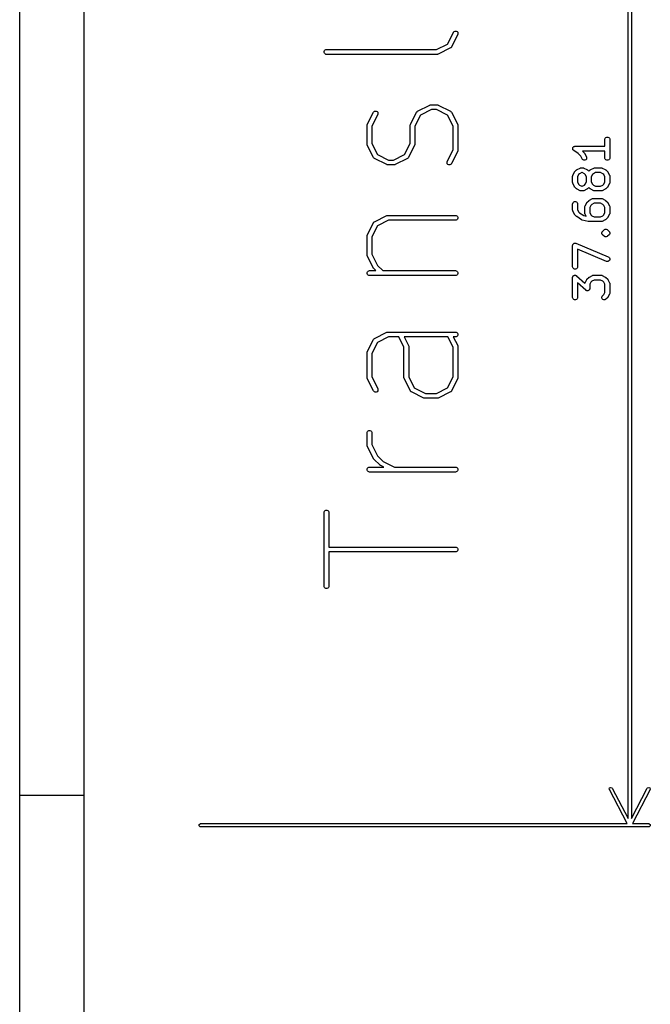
# Model space of a CAD drawing. Header units: inches. Extents: x 0.4 to 11.3, y -7.9 to -0.4.
# Tile 2 of 23: x 0.4 to 1.2, y -6.6 to -5.4. Entities that reach past the tile are written whole.
import ezdxf

# ---------------------------------------------------------------- set-up
doc = ezdxf.new("R2010")
doc.units = ezdxf.units.IN
doc.header["$MEASUREMENT"] = 0
doc.layers.add('User.Drawings', color=9, linetype='CONTINUOUS', true_color=0xc2c2c2)

msp = doc.modelspace()

# ---------------------------------------------------------------- linework, layer by layer
at = {"layer": 'BLACK', "linetype": 'CONTINUOUS'}
for p, q in [((0.3937, -7.8743), (0.3937, -0.3937)), ((0.4724, -7.7956), (0.4724, -0.4724)), ((0.3937, -6.2992), (0.4724, -6.2992))]:
    msp.add_line(p, q, dxfattribs=at)
at = {"layer": 'User.Drawings', "linetype": 'CONTINUOUS'}
for p, q in [((1.1358, -6.3278), (1.1358, -4.8604)), ((1.1398, -4.8604), (1.1398, -6.3278)), ((0.9156, -5.382), (0.9227, -5.3679)), ((0.9279, -5.3705), (0.9204, -5.3855)), ((0.9227, -5.3679), (0.923, -5.3674)), ((0.923, -5.3674), (0.9238, -5.3666)), ((0.9238, -5.3666), (0.9249, -5.3663)), ((0.9249, -5.3663), (0.9261, -5.3663)), ((0.9261, -5.3663), (0.9271, -5.3669)), ((0.9271, -5.3669), (0.9279, -5.3677)), ((0.9279, -5.3677), (0.9282, -5.3688)), ((0.9282, -5.37), (0.9279, -5.3705)), ((0.9282, -5.3688), (0.9282, -5.37)), ((0.9021, -5.3887), (0.9156, -5.382)), ((0.9203, -5.3857), (0.9201, -5.386)), ((0.9204, -5.3857), (0.9203, -5.3857)), ((0.9204, -5.3855), (0.9204, -5.3856)), ((0.9204, -5.3856), (0.9204, -5.3857)), ((0.7649, -5.3911), (0.7654, -5.39)), ((0.7649, -5.3923), (0.7649, -5.3911)), ((0.7654, -5.3933), (0.7649, -5.3923)), ((0.7654, -5.39), (0.7662, -5.3892)), ((0.7662, -5.3941), (0.7654, -5.3933)), ((0.7662, -5.3892), (0.7672, -5.3888)), ((0.7672, -5.3946), (0.7662, -5.3941)), ((0.7672, -5.3888), (0.7678, -5.3887)), ((0.7678, -5.3946), (0.7672, -5.3946)), ((0.7678, -5.3887), (0.9021, -5.3887)), ((0.9028, -5.3946), (0.7678, -5.3946)), ((0.9034, -5.3946), (0.9028, -5.3946)), ((0.9035, -5.3945), (0.9034, -5.3946)), ((0.9036, -5.3945), (0.9035, -5.3945)), ((0.9041, -5.3943), (0.9036, -5.3945)), ((0.9191, -5.3868), (0.9041, -5.3943)), ((0.9192, -5.3868), (0.9191, -5.3868)), ((0.9193, -5.3868), (0.9192, -5.3868)), ((0.9196, -5.3865), (0.9193, -5.3867)), ((0.9193, -5.3867), (0.9193, -5.3868)), ((0.9199, -5.3862), (0.9196, -5.3865)), ((0.9201, -5.386), (0.9199, -5.3862)), ((0.879, -5.464), (0.894, -5.4565)), ((0.894, -5.4565), (0.8945, -5.4563)), ((0.8945, -5.4563), (0.8946, -5.4563)), ((0.8946, -5.4563), (0.8947, -5.4563)), ((0.8947, -5.4563), (0.8953, -5.4562)), ((0.8953, -5.4562), (0.9028, -5.4562)), ((0.9028, -5.4562), (0.9034, -5.4563)), ((0.9034, -5.4563), (0.9035, -5.4563)), ((0.9035, -5.4563), (0.9036, -5.4563)), ((0.9036, -5.4563), (0.9041, -5.4565)), ((0.9041, -5.4565), (0.9191, -5.464)), ((0.8177, -5.4804), (0.8252, -5.4654)), ((0.8305, -5.468), (0.8233, -5.4824)), ((0.8252, -5.4654), (0.8255, -5.4649)), ((0.8255, -5.4649), (0.8264, -5.4641)), ((0.8264, -5.4641), (0.8274, -5.4638)), ((0.8274, -5.4638), (0.8286, -5.4638)), ((0.8286, -5.4638), (0.8296, -5.4643)), ((0.8296, -5.4643), (0.8304, -5.4652)), ((0.8304, -5.4652), (0.8307, -5.4663)), ((0.8307, -5.4675), (0.8305, -5.468)), ((0.8307, -5.4663), (0.8307, -5.4675)), ((0.8702, -5.4804), (0.8777, -5.4654)), ((0.8825, -5.4689), (0.8758, -5.4824)), ((0.8777, -5.4653), (0.8777, -5.4652)), ((0.8777, -5.4652), (0.8778, -5.4652)), ((0.8777, -5.4654), (0.8777, -5.4653)), ((0.8778, -5.4652), (0.878, -5.4649)), ((0.878, -5.4649), (0.8783, -5.4646)), ((0.8783, -5.4646), (0.8785, -5.4643)), ((0.8785, -5.4643), (0.8788, -5.4642)), ((0.8788, -5.4642), (0.8788, -5.4641)), ((0.8788, -5.4641), (0.8789, -5.4641)), ((0.8789, -5.4641), (0.879, -5.464)), ((0.896, -5.4621), (0.8825, -5.4689)), ((0.9021, -5.4621), (0.896, -5.4621)), ((0.9156, -5.4689), (0.9021, -5.4621)), ((0.9223, -5.4824), (0.9156, -5.4689)), ((0.9191, -5.464), (0.9192, -5.4641)), ((0.9192, -5.4641), (0.9193, -5.4641)), ((0.9193, -5.4641), (0.9193, -5.4642)), ((0.9193, -5.4642), (0.9196, -5.4643)), ((0.9196, -5.4643), (0.9199, -5.4646)), ((0.9199, -5.4646), (0.9201, -5.4649)), ((0.9201, -5.4649), (0.9203, -5.4652)), ((0.9203, -5.4652), (0.9204, -5.4652)), ((0.9204, -5.4652), (0.9204, -5.4653)), ((0.9204, -5.4653), (0.9204, -5.4654)), ((0.9204, -5.4654), (0.9279, -5.4804)), ((0.8174, -5.4811), (0.8175, -5.481)), ((0.8174, -5.4817), (0.8174, -5.4811)), ((0.8174, -5.5042), (0.8174, -5.4817)), ((0.8175, -5.4809), (0.8177, -5.4804)), ((0.8175, -5.481), (0.8175, -5.4809)), ((0.8699, -5.4811), (0.87, -5.481)), ((0.8699, -5.4817), (0.8699, -5.4811)), ((0.8699, -5.5035), (0.8699, -5.4817)), ((0.87, -5.4809), (0.8702, -5.4804)), ((0.87, -5.481), (0.87, -5.4809)), ((0.9279, -5.4804), (0.9282, -5.4809)), ((0.9282, -5.4809), (0.9282, -5.481)), ((0.9282, -5.481), (0.9282, -5.4811)), ((0.9282, -5.4811), (0.9283, -5.4817)), ((0.9283, -5.4817), (0.9283, -5.5117)), ((0.8233, -5.4824), (0.8233, -5.5035)), ((0.8758, -5.4824), (0.8758, -5.5042)), ((0.9223, -5.511), (0.9223, -5.4824)), ((0.8174, -5.5048), (0.8174, -5.5042)), ((0.8175, -5.5049), (0.8174, -5.5048)), ((0.8175, -5.505), (0.8175, -5.5049)), ((0.8177, -5.5055), (0.8175, -5.505)), ((0.8252, -5.5205), (0.8177, -5.5055)), ((0.8233, -5.5035), (0.83, -5.517)), ((0.8631, -5.517), (0.8699, -5.5035)), ((0.8754, -5.5055), (0.868, -5.5205)), ((0.8757, -5.505), (0.8754, -5.5055)), ((0.8758, -5.5042), (0.8757, -5.5048)), ((0.8757, -5.5048), (0.8757, -5.5049)), ((0.8757, -5.5049), (0.8757, -5.505)), ((1.1075, -5.4979), (1.108, -5.4969)), ((1.1075, -5.4985), (1.1075, -5.4979)), ((1.1075, -5.5068), (1.1075, -5.4985)), ((1.108, -5.4969), (1.1088, -5.496)), ((1.1088, -5.496), (1.1098, -5.4956)), ((1.1098, -5.4956), (1.111, -5.4956)), ((1.111, -5.4956), (1.1121, -5.496)), ((1.1121, -5.496), (1.1129, -5.4969)), ((1.1129, -5.4969), (1.1133, -5.4979)), ((1.1133, -5.4979), (1.1134, -5.4985)), ((1.1134, -5.4985), (1.1134, -5.521)), ((0.83, -5.517), (0.8435, -5.5237)), ((0.8496, -5.5237), (0.8631, -5.517)), ((0.9152, -5.5254), (0.9223, -5.511)), ((0.9279, -5.513), (0.9204, -5.528)), ((0.9282, -5.5125), (0.9279, -5.513)), ((0.9283, -5.5117), (0.9282, -5.5123)), ((0.9282, -5.5123), (0.9282, -5.5123)), ((0.9282, -5.5123), (0.9282, -5.5125)), ((1.0681, -5.5098), (1.0682, -5.5095)), ((1.0682, -5.51), (1.0681, -5.5098)), ((1.0682, -5.5092), (1.0683, -5.5089)), ((1.0682, -5.5095), (1.0682, -5.5092)), ((1.0682, -5.5103), (1.0682, -5.51)), ((1.0683, -5.5106), (1.0682, -5.5103)), ((1.0683, -5.5086), (1.0685, -5.5084)), ((1.0683, -5.5089), (1.0683, -5.5086)), ((1.0683, -5.5109), (1.0683, -5.5106)), ((1.0685, -5.5111), (1.0683, -5.5109)), ((1.0685, -5.5084), (1.0686, -5.5081)), ((1.0686, -5.5114), (1.0685, -5.5111)), ((1.0686, -5.5081), (1.0688, -5.5079)), ((1.0688, -5.5116), (1.0686, -5.5114)), ((1.0688, -5.5079), (1.069, -5.5077)), ((1.069, -5.5118), (1.0688, -5.5116)), ((1.069, -5.5077), (1.0692, -5.5075)), ((1.0694, -5.5122), (1.069, -5.5118)), ((1.0692, -5.5075), (1.0694, -5.5073)), ((1.0694, -5.5073), (1.0697, -5.5072)), ((1.0748, -5.5158), (1.0694, -5.5122)), ((1.0694, -5.5122), (1.0694, -5.5122)), ((1.0694, -5.5122), (1.0694, -5.5122)), ((1.0694, -5.5122), (1.0694, -5.5122)), ((1.0697, -5.5072), (1.0699, -5.507)), ((1.0699, -5.507), (1.0702, -5.507)), ((1.0702, -5.507), (1.0705, -5.5069)), ((1.0705, -5.5069), (1.071, -5.5068)), ((1.071, -5.5068), (1.0711, -5.5068)), ((1.0711, -5.5068), (1.0711, -5.5068)), ((1.0711, -5.5068), (1.0711, -5.5068)), ((1.0711, -5.5068), (1.1075, -5.5068)), ((1.078, -5.519), (1.0748, -5.5158)), ((1.1075, -5.5127), (1.0801, -5.5127)), ((1.0801, -5.5127), (1.0825, -5.5152)), ((1.0825, -5.5152), (1.0827, -5.5154)), ((1.0827, -5.5154), (1.0828, -5.5154)), ((1.0828, -5.5154), (1.0828, -5.5155)), ((1.0828, -5.5155), (1.0829, -5.5156)), ((1.0829, -5.5156), (1.0829, -5.5157)), ((1.0829, -5.5157), (1.0831, -5.5159)), ((1.0831, -5.5159), (1.0849, -5.5197)), ((1.1075, -5.521), (1.1075, -5.5127)), ((0.8252, -5.5206), (0.8252, -5.5205)), ((0.8253, -5.5207), (0.8252, -5.5206)), ((0.8252, -5.5206), (0.8252, -5.5206)), ((0.8255, -5.521), (0.8253, -5.5207)), ((0.8258, -5.5212), (0.8255, -5.521)), ((0.826, -5.5215), (0.8258, -5.5212)), ((0.8263, -5.5217), (0.826, -5.5215)), ((0.8264, -5.5217), (0.8263, -5.5217)), ((0.8264, -5.5218), (0.8264, -5.5217)), ((0.8265, -5.5218), (0.8264, -5.5218)), ((0.8415, -5.5293), (0.8265, -5.5218)), ((0.842, -5.5295), (0.8415, -5.5293)), ((0.8421, -5.5295), (0.842, -5.5295)), ((0.8422, -5.5296), (0.8421, -5.5295)), ((0.8428, -5.5296), (0.8422, -5.5296)), ((0.8503, -5.5296), (0.8428, -5.5296)), ((0.8435, -5.5237), (0.8496, -5.5237)), ((0.8509, -5.5296), (0.8503, -5.5296)), ((0.851, -5.5295), (0.8509, -5.5296)), ((0.8511, -5.5295), (0.851, -5.5295)), ((0.8516, -5.5293), (0.8511, -5.5295)), ((0.8666, -5.5218), (0.8516, -5.5293)), ((0.8667, -5.5218), (0.8666, -5.5218)), ((0.8668, -5.5217), (0.8667, -5.5218)), ((0.8671, -5.5215), (0.8668, -5.5217)), ((0.8668, -5.5217), (0.8668, -5.5217)), ((0.8674, -5.5212), (0.8671, -5.5215)), ((0.8676, -5.521), (0.8674, -5.5212)), ((0.8678, -5.5207), (0.8676, -5.521)), ((0.8679, -5.5206), (0.8678, -5.5207)), ((0.868, -5.5205), (0.8679, -5.5206)), ((0.8679, -5.5206), (0.8679, -5.5206)), ((0.9149, -5.527), (0.915, -5.5259)), ((0.9152, -5.5281), (0.9149, -5.527)), ((0.915, -5.5259), (0.9152, -5.5254)), ((0.916, -5.529), (0.9152, -5.5281)), ((0.917, -5.5295), (0.916, -5.529)), ((0.9182, -5.5296), (0.917, -5.5295)), ((0.9193, -5.5292), (0.9182, -5.5296)), ((0.9201, -5.5285), (0.9193, -5.5292)), ((0.9204, -5.528), (0.9201, -5.5285)), ((1.0797, -5.5223), (1.078, -5.519)), ((1.08, -5.5228), (1.0797, -5.5223)), ((1.0808, -5.5236), (1.08, -5.5228)), ((1.0819, -5.5239), (1.0808, -5.5236)), ((1.0831, -5.5238), (1.0819, -5.5239)), ((1.0841, -5.5233), (1.0831, -5.5238)), ((1.0849, -5.5225), (1.0841, -5.5233)), ((1.0849, -5.5197), (1.0852, -5.5202)), ((1.0852, -5.5214), (1.0849, -5.5225)), ((1.0852, -5.5202), (1.0852, -5.5214)), ((1.1075, -5.5216), (1.1075, -5.521)), ((1.108, -5.5226), (1.1075, -5.5216)), ((1.1088, -5.5235), (1.108, -5.5226)), ((1.1098, -5.5239), (1.1088, -5.5235)), ((1.111, -5.5239), (1.1098, -5.5239)), ((1.1121, -5.5235), (1.111, -5.5239)), ((1.1129, -5.5226), (1.1121, -5.5235)), ((1.1133, -5.5216), (1.1129, -5.5226)), ((1.1134, -5.521), (1.1133, -5.5216)), ((1.0682, -5.5427), (1.0684, -5.5422)), ((1.0684, -5.5422), (1.0703, -5.5384)), ((1.0703, -5.5384), (1.0704, -5.5382)), ((1.0704, -5.5382), (1.0705, -5.5381)), ((1.0705, -5.538), (1.0706, -5.5379)), ((1.0705, -5.5381), (1.0705, -5.538)), ((1.0706, -5.5379), (1.0707, -5.5379)), ((1.0707, -5.5379), (1.0708, -5.5377)), ((1.0708, -5.5377), (1.0727, -5.5358)), ((1.0727, -5.5358), (1.0729, -5.5356)), ((1.0729, -5.5356), (1.073, -5.5355)), ((1.073, -5.5355), (1.0731, -5.5355)), ((1.0731, -5.5355), (1.0732, -5.5354)), ((1.0732, -5.5354), (1.0735, -5.5352)), ((1.0732, -5.5354), (1.0732, -5.5354)), ((1.0735, -5.5352), (1.0772, -5.5334)), ((1.0754, -5.5415), (1.074, -5.5442)), ((1.0766, -5.5403), (1.0754, -5.5415)), ((1.0793, -5.5389), (1.0766, -5.5403)), ((1.0772, -5.5334), (1.0778, -5.5331)), ((1.0778, -5.5331), (1.0779, -5.5331)), ((1.0779, -5.5331), (1.078, -5.5331)), ((1.078, -5.5331), (1.0786, -5.533)), ((1.0786, -5.533), (1.0804, -5.533)), ((1.0797, -5.5389), (1.0793, -5.5389)), ((1.0824, -5.5403), (1.0797, -5.5389)), ((1.0804, -5.533), (1.081, -5.5331)), ((1.081, -5.5331), (1.0811, -5.5331)), ((1.0811, -5.5331), (1.0812, -5.5331)), ((1.0812, -5.5331), (1.0818, -5.5334)), ((1.0818, -5.5334), (1.0855, -5.5352)), ((1.0836, -5.5415), (1.0824, -5.5403)), ((1.085, -5.5442), (1.0836, -5.5415)), ((1.0855, -5.5352), (1.0857, -5.5354)), ((1.0857, -5.5354), (1.0858, -5.5354)), ((1.0858, -5.5354), (1.0859, -5.5355)), ((1.0859, -5.5355), (1.086, -5.5355)), ((1.086, -5.5355), (1.086, -5.5356)), ((1.086, -5.5356), (1.0863, -5.5358)), ((1.0863, -5.5358), (1.0879, -5.5374)), ((1.0879, -5.5374), (1.0896, -5.5358)), ((1.0896, -5.5358), (1.0898, -5.5356)), ((1.0898, -5.5356), (1.0899, -5.5355)), ((1.0899, -5.5355), (1.09, -5.5355)), ((1.09, -5.5355), (1.09, -5.5354)), ((1.09, -5.5354), (1.0901, -5.5354)), ((1.0901, -5.5354), (1.0904, -5.5352)), ((1.0904, -5.5352), (1.0941, -5.5334)), ((1.0922, -5.5415), (1.0909, -5.5442)), ((1.0934, -5.5403), (1.0922, -5.5415)), ((1.0961, -5.5389), (1.0934, -5.5403)), ((1.0941, -5.5334), (1.0946, -5.5331)), ((1.0946, -5.5331), (1.0948, -5.5331)), ((1.0948, -5.5331), (1.0949, -5.5331)), ((1.0949, -5.5331), (1.0954, -5.533)), ((1.0954, -5.533), (1.1029, -5.533)), ((1.1022, -5.5389), (1.0961, -5.5389)), ((1.1049, -5.5403), (1.1022, -5.5389)), ((1.1029, -5.533), (1.1035, -5.5331)), ((1.1035, -5.5331), (1.1036, -5.5331)), ((1.1036, -5.5331), (1.1037, -5.5331)), ((1.1037, -5.5331), (1.1042, -5.5334)), ((1.1042, -5.5334), (1.108, -5.5352)), ((1.1061, -5.5415), (1.1049, -5.5403)), ((1.1075, -5.5442), (1.1061, -5.5415)), ((1.108, -5.5352), (1.1082, -5.5354)), ((1.1082, -5.5354), (1.1083, -5.5354)), ((1.1083, -5.5354), (1.1084, -5.5355)), ((1.1084, -5.5355), (1.1085, -5.5355)), ((1.1085, -5.5355), (1.1085, -5.5356)), ((1.1085, -5.5356), (1.1088, -5.5358)), ((1.1088, -5.5358), (1.1106, -5.5377)), ((1.1106, -5.5377), (1.1108, -5.5379)), ((1.1108, -5.5379), (1.1109, -5.5379)), ((1.1109, -5.5379), (1.1109, -5.538)), ((1.1109, -5.538), (1.111, -5.5381)), ((1.111, -5.5381), (1.111, -5.5382)), ((1.111, -5.5382), (1.1112, -5.5384)), ((1.1112, -5.5384), (1.1131, -5.5422)), ((1.1131, -5.5422), (1.1133, -5.5427)), ((1.0681, -5.5435), (1.0682, -5.5429)), ((1.0681, -5.551), (1.0681, -5.5435)), ((1.0682, -5.5516), (1.0681, -5.551)), ((1.0682, -5.5428), (1.0682, -5.5427)), ((1.0682, -5.5429), (1.0682, -5.5428)), ((1.0682, -5.5517), (1.0682, -5.5516)), ((1.0682, -5.5518), (1.0682, -5.5517)), ((1.0684, -5.5523), (1.0682, -5.5518)), ((1.0703, -5.5561), (1.0684, -5.5523)), ((1.074, -5.5442), (1.074, -5.5503)), ((1.074, -5.5503), (1.0754, -5.553)), ((1.0754, -5.553), (1.0766, -5.5542)), ((1.0766, -5.5542), (1.0793, -5.5555)), ((1.0797, -5.5555), (1.0824, -5.5542)), ((1.0824, -5.5542), (1.0836, -5.553)), ((1.0836, -5.553), (1.085, -5.5503)), ((1.085, -5.5503), (1.085, -5.5442)), ((1.0909, -5.5442), (1.0909, -5.5503)), ((1.0909, -5.5503), (1.0922, -5.553)), ((1.0922, -5.553), (1.0934, -5.5542)), ((1.0934, -5.5542), (1.0961, -5.5555)), ((1.1022, -5.5555), (1.1049, -5.5542)), ((1.1049, -5.5542), (1.1061, -5.553)), ((1.1061, -5.553), (1.1075, -5.5503)), ((1.1075, -5.5503), (1.1075, -5.5442)), ((1.1131, -5.5523), (1.1112, -5.5561)), ((1.1133, -5.5518), (1.1131, -5.5523)), ((1.1133, -5.5427), (1.1133, -5.5428)), ((1.1133, -5.5428), (1.1133, -5.5429)), ((1.1133, -5.5429), (1.1134, -5.5435)), ((1.1134, -5.551), (1.1133, -5.5516)), ((1.1133, -5.5516), (1.1133, -5.5517)), ((1.1133, -5.5517), (1.1133, -5.5518)), ((1.1134, -5.5435), (1.1134, -5.551)), ((1.0704, -5.5563), (1.0703, -5.5561)), ((1.0705, -5.5564), (1.0704, -5.5563)), ((1.0705, -5.5565), (1.0705, -5.5564)), ((1.0706, -5.5566), (1.0705, -5.5565)), ((1.0707, -5.5566), (1.0706, -5.5566)), ((1.0708, -5.5568), (1.0707, -5.5566)), ((1.0727, -5.5587), (1.0708, -5.5568)), ((1.0729, -5.5589), (1.0727, -5.5587)), ((1.073, -5.559), (1.0729, -5.5589)), ((1.0731, -5.559), (1.073, -5.559)), ((1.0732, -5.5591), (1.0731, -5.559)), ((1.0735, -5.5593), (1.0732, -5.5591)), ((1.0732, -5.5591), (1.0732, -5.5591)), ((1.0772, -5.5611), (1.0735, -5.5593)), ((1.0778, -5.5613), (1.0772, -5.5611)), ((1.0779, -5.5613), (1.0778, -5.5613)), ((1.078, -5.5614), (1.0779, -5.5613)), ((1.0786, -5.5614), (1.078, -5.5614)), ((1.0804, -5.5614), (1.0786, -5.5614)), ((1.0793, -5.5555), (1.0797, -5.5555)), ((1.081, -5.5614), (1.0804, -5.5614)), ((1.0811, -5.5613), (1.081, -5.5614)), ((1.0812, -5.5613), (1.0811, -5.5613)), ((1.0818, -5.5611), (1.0812, -5.5613)), ((1.0855, -5.5593), (1.0818, -5.5611)), ((1.0857, -5.5591), (1.0855, -5.5593)), ((1.0858, -5.5591), (1.0857, -5.5591)), ((1.0859, -5.559), (1.0858, -5.5591)), ((1.086, -5.559), (1.0859, -5.559)), ((1.0863, -5.5587), (1.086, -5.5589)), ((1.086, -5.5589), (1.086, -5.559)), ((1.0879, -5.557), (1.0863, -5.5587)), ((1.0896, -5.5587), (1.0879, -5.557)), ((1.0898, -5.5589), (1.0896, -5.5587)), ((1.0899, -5.559), (1.0898, -5.5589)), ((1.09, -5.559), (1.0899, -5.559)), ((1.09, -5.5591), (1.09, -5.559)), ((1.0901, -5.5591), (1.09, -5.5591)), ((1.0904, -5.5593), (1.0901, -5.5591)), ((1.0941, -5.5611), (1.0904, -5.5593)), ((1.0946, -5.5613), (1.0941, -5.5611)), ((1.0948, -5.5613), (1.0946, -5.5613)), ((1.0949, -5.5614), (1.0948, -5.5613)), ((1.0954, -5.5614), (1.0949, -5.5614)), ((1.1029, -5.5614), (1.0954, -5.5614)), ((1.0961, -5.5555), (1.1022, -5.5555)), ((1.1035, -5.5614), (1.1029, -5.5614)), ((1.1036, -5.5613), (1.1035, -5.5614)), ((1.1037, -5.5613), (1.1036, -5.5613)), ((1.1042, -5.5611), (1.1037, -5.5613)), ((1.108, -5.5593), (1.1042, -5.5611)), ((1.1082, -5.5591), (1.108, -5.5593)), ((1.1083, -5.5591), (1.1082, -5.5591)), ((1.1084, -5.559), (1.1083, -5.5591)), ((1.1085, -5.559), (1.1084, -5.559)), ((1.1088, -5.5587), (1.1085, -5.5589)), ((1.1085, -5.5589), (1.1085, -5.559)), ((1.1106, -5.5568), (1.1088, -5.5587)), ((1.1108, -5.5566), (1.1106, -5.5568)), ((1.1109, -5.5566), (1.1108, -5.5566)), ((1.111, -5.5564), (1.1109, -5.5565)), ((1.1109, -5.5565), (1.1109, -5.5566)), ((1.1112, -5.5561), (1.111, -5.5563)), ((1.111, -5.5563), (1.111, -5.5564)), ((1.0681, -5.5772), (1.0682, -5.5767)), ((1.0681, -5.5847), (1.0681, -5.5772)), ((1.0682, -5.5767), (1.0686, -5.5756)), ((1.0686, -5.5756), (1.0694, -5.5748)), ((1.0694, -5.5748), (1.0705, -5.5743)), ((1.0705, -5.5743), (1.0716, -5.5743)), ((1.0716, -5.5743), (1.0727, -5.5748)), ((1.0727, -5.5748), (1.0735, -5.5756)), ((1.0735, -5.5756), (1.074, -5.5767)), ((1.074, -5.5767), (1.074, -5.5772)), ((1.074, -5.5772), (1.074, -5.584)), ((1.0834, -5.5797), (1.0853, -5.5759)), ((1.0853, -5.5759), (1.0854, -5.5757)), ((1.0854, -5.5757), (1.0855, -5.5756)), ((1.0855, -5.5755), (1.0856, -5.5754)), ((1.0855, -5.5756), (1.0855, -5.5755)), ((1.0856, -5.5754), (1.0857, -5.5754)), ((1.0857, -5.5754), (1.0858, -5.5752)), ((1.0858, -5.5752), (1.0877, -5.5733)), ((1.0877, -5.5733), (1.0879, -5.5731)), ((1.0879, -5.5731), (1.088, -5.573)), ((1.088, -5.573), (1.0881, -5.573)), ((1.0881, -5.573), (1.0882, -5.5729)), ((1.0882, -5.5729), (1.0885, -5.5727)), ((1.0882, -5.5729), (1.0882, -5.5729)), ((1.0885, -5.5727), (1.0922, -5.5708)), ((1.0916, -5.5778), (1.0904, -5.579)), ((1.0943, -5.5764), (1.0916, -5.5778)), ((1.0922, -5.5708), (1.0928, -5.5706)), ((1.0928, -5.5706), (1.0929, -5.5706)), ((1.0929, -5.5706), (1.093, -5.5706)), ((1.093, -5.5706), (1.0936, -5.5705)), ((1.0936, -5.5705), (1.1029, -5.5705)), ((1.1022, -5.5764), (1.0943, -5.5764)), ((1.1049, -5.5778), (1.1022, -5.5764)), ((1.1029, -5.5705), (1.1035, -5.5706)), ((1.1035, -5.5706), (1.1036, -5.5706)), ((1.1036, -5.5706), (1.1037, -5.5706)), ((1.1037, -5.5706), (1.1042, -5.5708)), ((1.1042, -5.5708), (1.108, -5.5727)), ((1.1061, -5.579), (1.1049, -5.5778)), ((1.108, -5.5727), (1.1082, -5.5729)), ((1.1082, -5.5729), (1.1083, -5.5729)), ((1.1083, -5.5729), (1.1084, -5.573)), ((1.1084, -5.573), (1.1085, -5.573)), ((1.1085, -5.573), (1.1085, -5.5731)), ((1.1085, -5.5731), (1.1088, -5.5733)), ((1.1088, -5.5733), (1.1106, -5.5752)), ((1.1106, -5.5752), (1.1108, -5.5754)), ((1.1108, -5.5754), (1.1109, -5.5754)), ((1.1109, -5.5754), (1.1109, -5.5755)), ((1.1109, -5.5755), (1.111, -5.5756)), ((1.111, -5.5756), (1.111, -5.5757)), ((1.111, -5.5757), (1.1112, -5.5759)), ((1.1112, -5.5759), (1.1131, -5.5797)), ((1.0682, -5.5853), (1.0681, -5.5847)), ((1.0682, -5.5854), (1.0682, -5.5853)), ((1.0682, -5.5855), (1.0682, -5.5854)), ((1.0684, -5.5861), (1.0682, -5.5855)), ((1.0703, -5.5898), (1.0684, -5.5861)), ((1.0704, -5.5901), (1.0703, -5.5898)), ((1.0705, -5.5901), (1.0704, -5.5901)), ((1.0705, -5.5902), (1.0705, -5.5901)), ((1.0706, -5.5903), (1.0705, -5.5902)), ((1.074, -5.584), (1.0754, -5.5867)), ((1.0754, -5.5867), (1.0767, -5.5881)), ((1.0767, -5.5881), (1.0816, -5.5914)), ((1.0831, -5.581), (1.0832, -5.5804)), ((1.0831, -5.5885), (1.0831, -5.581)), ((1.0832, -5.5891), (1.0831, -5.5885)), ((1.0832, -5.5802), (1.0834, -5.5797)), ((1.0832, -5.5803), (1.0832, -5.5802)), ((1.0832, -5.5804), (1.0832, -5.5803)), ((1.0832, -5.5892), (1.0832, -5.5891)), ((1.0832, -5.5893), (1.0832, -5.5892)), ((1.0834, -5.5898), (1.0832, -5.5893)), ((1.0846, -5.5921), (1.0834, -5.5898)), ((1.0904, -5.579), (1.089, -5.5817)), ((1.089, -5.5817), (1.089, -5.5878)), ((1.089, -5.5878), (1.0904, -5.5905)), ((1.1075, -5.5817), (1.1061, -5.579)), ((1.1061, -5.5905), (1.1075, -5.5878)), ((1.1075, -5.5878), (1.1075, -5.5817)), ((1.1131, -5.5898), (1.1112, -5.5936)), ((1.1131, -5.5797), (1.1133, -5.5802)), ((1.1133, -5.5893), (1.1131, -5.5898)), ((1.1133, -5.5802), (1.1133, -5.5803)), ((1.1133, -5.5803), (1.1133, -5.5804)), ((1.1133, -5.5804), (1.1134, -5.581)), ((1.1134, -5.5885), (1.1133, -5.5891)), ((1.1133, -5.5891), (1.1133, -5.5892)), ((1.1133, -5.5892), (1.1133, -5.5893)), ((1.1134, -5.581), (1.1134, -5.5885)), ((0.8177, -5.6153), (0.8252, -5.6003)), ((0.8252, -5.6002), (0.8253, -5.6001)), ((0.8252, -5.6003), (0.8252, -5.6002)), ((0.8252, -5.6002), (0.8252, -5.6002)), ((0.8253, -5.6001), (0.8255, -5.5999)), ((0.8255, -5.5999), (0.8258, -5.5996)), ((0.8258, -5.5996), (0.826, -5.5993)), ((0.826, -5.5993), (0.8263, -5.5991)), ((0.8263, -5.5991), (0.8264, -5.5991)), ((0.8264, -5.5991), (0.8265, -5.599)), ((0.8264, -5.5991), (0.8264, -5.5991)), ((0.8265, -5.599), (0.8415, -5.5915)), ((0.8435, -5.5971), (0.83, -5.6039)), ((0.8415, -5.5915), (0.842, -5.5913)), ((0.842, -5.5913), (0.8421, -5.5913)), ((0.8421, -5.5913), (0.8422, -5.5913)), ((0.8422, -5.5913), (0.8428, -5.5912)), ((0.8428, -5.5912), (0.9253, -5.5912)), ((0.9253, -5.5971), (0.8435, -5.5971)), ((0.9253, -5.5912), (0.9259, -5.5913)), ((0.9259, -5.5971), (0.9253, -5.5971)), ((0.9259, -5.5913), (0.9269, -5.5917)), ((0.9269, -5.5966), (0.9259, -5.5971)), ((0.9269, -5.5917), (0.9278, -5.5925)), ((0.9278, -5.5958), (0.9269, -5.5966)), ((0.9278, -5.5925), (0.9282, -5.5936)), ((0.9282, -5.5947), (0.9278, -5.5958)), ((0.9282, -5.5936), (0.9282, -5.5947)), ((1.0707, -5.5904), (1.0706, -5.5903)), ((1.0708, -5.5906), (1.0707, -5.5904)), ((1.0727, -5.5925), (1.0708, -5.5906)), ((1.0729, -5.5926), (1.0727, -5.5925)), ((1.0727, -5.5925), (1.0727, -5.5925)), ((1.0727, -5.5925), (1.0727, -5.5925)), ((1.0732, -5.5928), (1.0729, -5.5926)), ((1.0788, -5.5966), (1.0732, -5.5928)), ((1.0732, -5.5928), (1.0732, -5.5928)), ((1.0732, -5.5928), (1.0732, -5.5928)), ((1.0791, -5.5967), (1.0788, -5.5966)), ((1.0792, -5.5968), (1.0791, -5.5967)), ((1.0793, -5.5968), (1.0792, -5.5968)), ((1.0792, -5.5968), (1.0792, -5.5968)), ((1.0794, -5.5969), (1.0793, -5.5968)), ((1.0797, -5.597), (1.0794, -5.5969)), ((1.0872, -5.5989), (1.0797, -5.597)), ((1.0816, -5.5914), (1.0846, -5.5921)), ((1.0873, -5.5989), (1.0872, -5.5989)), ((1.0874, -5.5989), (1.0873, -5.5989)), ((1.0876, -5.5989), (1.0874, -5.5989)), ((1.0878, -5.5989), (1.0876, -5.5989)), ((1.0879, -5.5989), (1.0878, -5.5989)), ((1.0878, -5.5989), (1.0878, -5.5989)), ((1.1029, -5.5989), (1.0879, -5.5989)), ((1.0904, -5.5905), (1.0916, -5.5917)), ((1.0916, -5.5917), (1.0943, -5.593)), ((1.0943, -5.593), (1.1022, -5.593)), ((1.1022, -5.593), (1.1049, -5.5917)), ((1.1035, -5.5989), (1.1029, -5.5989)), ((1.1036, -5.5988), (1.1035, -5.5989)), ((1.1037, -5.5988), (1.1036, -5.5988)), ((1.1042, -5.5986), (1.1037, -5.5988)), ((1.108, -5.5968), (1.1042, -5.5986)), ((1.1049, -5.5917), (1.1061, -5.5905)), ((1.1082, -5.5966), (1.108, -5.5968)), ((1.1083, -5.5966), (1.1082, -5.5966)), ((1.1084, -5.5965), (1.1083, -5.5966)), ((1.1085, -5.5964), (1.1084, -5.5965)), ((1.1088, -5.5962), (1.1085, -5.5964)), ((1.1085, -5.5964), (1.1085, -5.5964)), ((1.1106, -5.5943), (1.1088, -5.5962)), ((1.1108, -5.5941), (1.1106, -5.5943)), ((1.1109, -5.594), (1.1108, -5.5941)), ((1.111, -5.5939), (1.1109, -5.594)), ((1.1109, -5.594), (1.1109, -5.594)), ((1.1112, -5.5936), (1.111, -5.5938)), ((1.111, -5.5938), (1.111, -5.5939)), ((0.83, -5.6039), (0.8233, -5.6174)), ((1.1038, -5.6123), (1.1041, -5.6116)), ((1.1038, -5.6134), (1.1038, -5.6123)), ((1.1042, -5.6145), (1.1038, -5.6134)), ((1.1041, -5.6116), (1.1042, -5.6112)), ((1.1042, -5.6112), (1.1046, -5.6108)), ((1.1042, -5.6112), (1.1042, -5.6112)), ((1.1046, -5.6108), (1.1065, -5.6089)), ((1.1065, -5.6089), (1.1069, -5.6085)), ((1.1069, -5.6085), (1.108, -5.6081)), ((1.108, -5.6081), (1.1091, -5.6081)), ((1.1091, -5.6081), (1.1102, -5.6085)), ((1.1102, -5.6085), (1.1102, -5.6085)), ((1.1102, -5.6085), (1.1106, -5.6089)), ((1.1106, -5.6089), (1.1125, -5.6108)), ((1.1125, -5.6108), (1.1129, -5.6112)), ((1.1129, -5.6112), (1.113, -5.6116)), ((1.1133, -5.6134), (1.1129, -5.6145)), ((1.113, -5.6116), (1.1133, -5.6123)), ((1.1133, -5.6123), (1.1133, -5.6134)), ((0.8174, -5.6161), (0.8175, -5.616)), ((0.8174, -5.6167), (0.8174, -5.6161)), ((0.8174, -5.6392), (0.8174, -5.6167)), ((0.8175, -5.6159), (0.8177, -5.6153)), ((0.8175, -5.616), (0.8175, -5.6159)), ((0.8233, -5.6174), (0.8233, -5.6385)), ((1.0684, -5.6267), (1.0686, -5.6262)), ((1.0686, -5.6262), (1.069, -5.6258)), ((1.0686, -5.6262), (1.0686, -5.6262)), ((1.0686, -5.6262), (1.0686, -5.6262)), ((1.069, -5.6258), (1.0694, -5.6254)), ((1.0694, -5.6254), (1.07, -5.6252)), ((1.0694, -5.6254), (1.0694, -5.6254)), ((1.0694, -5.6254), (1.0694, -5.6254)), ((1.07, -5.6252), (1.0705, -5.625)), ((1.0705, -5.625), (1.0705, -5.625)), ((1.0705, -5.625), (1.0705, -5.625)), ((1.0705, -5.625), (1.0711, -5.625)), ((1.0711, -5.625), (1.0716, -5.625)), ((1.0716, -5.625), (1.0716, -5.625)), ((1.0716, -5.625), (1.0717, -5.625)), ((1.0717, -5.625), (1.0722, -5.6251)), ((1.0722, -5.6251), (1.1116, -5.642)), ((1.1046, -5.6149), (1.1042, -5.6145)), ((1.1042, -5.6145), (1.1042, -5.6145)), ((1.1065, -5.6168), (1.1046, -5.6149)), ((1.1069, -5.6172), (1.1065, -5.6168)), ((1.108, -5.6176), (1.1069, -5.6172)), ((1.1091, -5.6176), (1.108, -5.6176)), ((1.1102, -5.6172), (1.1091, -5.6176)), ((1.1106, -5.6168), (1.1102, -5.6172)), ((1.1125, -5.6149), (1.1106, -5.6168)), ((1.1129, -5.6145), (1.1125, -5.6149)), ((1.0681, -5.6279), (1.0682, -5.6273)), ((1.0681, -5.6541), (1.0681, -5.6279)), ((1.0682, -5.6272), (1.0684, -5.6267)), ((1.0682, -5.6273), (1.0682, -5.6272)), ((1.0682, -5.6273), (1.0682, -5.6273)), ((1.1093, -5.6474), (1.074, -5.6323)), ((1.074, -5.6323), (1.074, -5.6541)), ((0.8174, -5.6397), (0.8174, -5.6392)), ((0.8175, -5.6398), (0.8174, -5.6397)), ((0.8175, -5.6399), (0.8175, -5.6398)), ((0.8177, -5.6405), (0.8175, -5.6399)), ((0.8252, -5.6555), (0.8177, -5.6405)), ((0.8233, -5.6385), (0.8302, -5.6524)), ((1.1098, -5.6476), (1.1093, -5.6474)), ((1.111, -5.6476), (1.1098, -5.6476)), ((1.112, -5.6472), (1.111, -5.6476)), ((1.1116, -5.642), (1.1121, -5.6423)), ((1.1129, -5.6464), (1.112, -5.6472)), ((1.1121, -5.6423), (1.1129, -5.6431)), ((1.1129, -5.6431), (1.1133, -5.6442)), ((1.1133, -5.6453), (1.1129, -5.6464)), ((1.1133, -5.6442), (1.1133, -5.6453)), ((0.8174, -5.6611), (0.8179, -5.66)), ((0.8174, -5.6622), (0.8174, -5.6611)), ((0.8179, -5.6633), (0.8174, -5.6622)), ((0.8179, -5.66), (0.8187, -5.6592)), ((0.8187, -5.6592), (0.8197, -5.6588)), ((0.8197, -5.6588), (0.8203, -5.6587)), ((0.8203, -5.6587), (0.8282, -5.6587)), ((0.8253, -5.6557), (0.8252, -5.6555)), ((0.8254, -5.6558), (0.8253, -5.6557)), ((0.8254, -5.6559), (0.8254, -5.6558)), ((0.8255, -5.656), (0.8254, -5.6559)), ((0.8257, -5.6562), (0.8255, -5.656)), ((0.8255, -5.656), (0.8255, -5.656)), ((0.8282, -5.6587), (0.8257, -5.6562)), ((0.8302, -5.6524), (0.8365, -5.6587)), ((0.8365, -5.6587), (0.9253, -5.6587)), ((0.9253, -5.6587), (0.9259, -5.6588)), ((0.9259, -5.6588), (0.9269, -5.6592)), ((0.9269, -5.6592), (0.9278, -5.66)), ((0.9278, -5.66), (0.9282, -5.6611)), ((0.9282, -5.6622), (0.9278, -5.6633)), ((0.9282, -5.6611), (0.9282, -5.6622)), ((1.0682, -5.6547), (1.0681, -5.6541)), ((1.0686, -5.6557), (1.0682, -5.6547)), ((1.0694, -5.6566), (1.0686, -5.6557)), ((1.0705, -5.657), (1.0694, -5.6566)), ((1.0716, -5.657), (1.0705, -5.657)), ((1.0727, -5.6566), (1.0716, -5.657)), ((1.0735, -5.6557), (1.0727, -5.6566)), ((1.074, -5.6547), (1.0735, -5.6557)), ((1.074, -5.6541), (1.074, -5.6547)), ((0.8187, -5.6641), (0.8179, -5.6633)), ((0.8197, -5.6646), (0.8187, -5.6641)), ((0.8203, -5.6646), (0.8197, -5.6646)), ((0.9253, -5.6646), (0.8203, -5.6646)), ((0.9259, -5.6646), (0.9253, -5.6646)), ((0.9269, -5.6641), (0.9259, -5.6646)), ((0.9278, -5.6633), (0.9269, -5.6641)), ((1.0681, -5.6668), (1.0682, -5.6667)), ((1.0681, -5.6669), (1.0681, -5.6668)), ((1.0681, -5.6668), (1.0681, -5.6668)), ((1.0681, -5.6672), (1.0681, -5.6669)), ((1.0681, -5.6916), (1.0681, -5.6672)), ((1.0682, -5.6667), (1.0683, -5.6662)), ((1.0683, -5.6662), (1.0685, -5.6658)), ((1.0685, -5.6658), (1.0686, -5.6657)), ((1.0686, -5.6656), (1.0689, -5.6652)), ((1.0686, -5.6657), (1.0686, -5.6656)), ((1.0689, -5.6652), (1.0693, -5.6649)), ((1.0693, -5.6649), (1.0693, -5.6648)), ((1.0693, -5.6648), (1.0694, -5.6648)), ((1.0694, -5.6648), (1.0699, -5.6646)), ((1.0699, -5.6646), (1.0703, -5.6644)), ((1.0703, -5.6644), (1.0704, -5.6644)), ((1.0704, -5.6644), (1.0705, -5.6643)), ((1.0705, -5.6643), (1.071, -5.6643)), ((1.071, -5.6643), (1.0714, -5.6643)), ((1.0714, -5.6643), (1.0715, -5.6643)), ((1.0715, -5.6643), (1.0716, -5.6643)), ((1.0716, -5.6643), (1.0721, -5.6645)), ((1.0721, -5.6645), (1.0725, -5.6647)), ((1.0725, -5.6647), (1.0726, -5.6648)), ((1.0726, -5.6648), (1.0727, -5.6648)), ((1.0727, -5.6648), (1.0728, -5.6648)), ((1.0728, -5.6648), (1.073, -5.665)), ((1.073, -5.665), (1.0832, -5.6739)), ((1.0841, -5.6826), (1.074, -5.6737)), ((1.074, -5.6737), (1.074, -5.6916)), ((1.0832, -5.6739), (1.0834, -5.6734)), ((1.0834, -5.6734), (1.0853, -5.6697)), ((1.0853, -5.6697), (1.0854, -5.6694)), ((1.0854, -5.6694), (1.0855, -5.6693)), ((1.0855, -5.6693), (1.0856, -5.6692)), ((1.0855, -5.6693), (1.0855, -5.6693)), ((1.0856, -5.6692), (1.0857, -5.6691)), ((1.0857, -5.6691), (1.0858, -5.6689)), ((1.0858, -5.6689), (1.0877, -5.667)), ((1.0877, -5.667), (1.0879, -5.6668)), ((1.0879, -5.6668), (1.088, -5.6668)), ((1.088, -5.6668), (1.0881, -5.6667)), ((1.0881, -5.6667), (1.0882, -5.6666)), ((1.0882, -5.6666), (1.0885, -5.6665)), ((1.0882, -5.6666), (1.0882, -5.6666)), ((1.0885, -5.6665), (1.0922, -5.6646)), ((1.0904, -5.6727), (1.089, -5.6754)), ((1.0916, -5.6715), (1.0904, -5.6727)), ((1.0943, -5.6702), (1.0916, -5.6715)), ((1.0922, -5.6646), (1.0928, -5.6644)), ((1.0928, -5.6644), (1.0929, -5.6644)), ((1.0929, -5.6644), (1.093, -5.6643)), ((1.093, -5.6643), (1.0936, -5.6643)), ((1.0936, -5.6643), (1.1029, -5.6643)), ((1.1022, -5.6702), (1.0943, -5.6702)), ((1.1049, -5.6715), (1.1022, -5.6702)), ((1.1029, -5.6643), (1.1035, -5.6643)), ((1.1035, -5.6643), (1.1036, -5.6644)), ((1.1036, -5.6644), (1.1037, -5.6644)), ((1.1037, -5.6644), (1.1042, -5.6646)), ((1.1042, -5.6646), (1.108, -5.6665)), ((1.1061, -5.6727), (1.1049, -5.6715)), ((1.1075, -5.6754), (1.1061, -5.6727)), ((1.108, -5.6665), (1.1082, -5.6666)), ((1.1082, -5.6666), (1.1083, -5.6666)), ((1.1083, -5.6666), (1.1084, -5.6667)), ((1.1084, -5.6667), (1.1085, -5.6668)), ((1.1085, -5.6668), (1.1085, -5.6668)), ((1.1085, -5.6668), (1.1088, -5.667)), ((1.1088, -5.667), (1.1106, -5.6689)), ((1.1106, -5.6689), (1.1108, -5.6691)), ((1.1108, -5.6691), (1.1109, -5.6692)), ((1.1109, -5.6692), (1.1109, -5.6693)), ((1.1109, -5.6693), (1.111, -5.6693)), ((1.111, -5.6693), (1.111, -5.6694)), ((1.111, -5.6694), (1.1112, -5.6697)), ((1.1112, -5.6697), (1.1131, -5.6734)), ((1.1131, -5.6734), (1.1133, -5.6739)), ((1.1133, -5.6739), (1.1133, -5.6741)), ((1.1133, -5.6741), (1.1133, -5.6742)), ((1.1133, -5.6742), (1.1134, -5.6747)), ((1.0844, -5.6828), (1.0841, -5.6826)), ((1.0845, -5.6828), (1.0844, -5.6828)), ((1.0844, -5.6828), (1.0844, -5.6828)), ((1.0846, -5.6829), (1.0845, -5.6828)), ((1.085, -5.6831), (1.0846, -5.6829)), ((1.0855, -5.6832), (1.085, -5.6831)), ((1.0856, -5.6832), (1.0855, -5.6832)), ((1.0857, -5.6833), (1.0856, -5.6832)), ((1.0862, -5.6832), (1.0857, -5.6833)), ((1.0866, -5.6832), (1.0862, -5.6832)), ((1.0867, -5.6832), (1.0866, -5.6832)), ((1.0868, -5.6832), (1.0867, -5.6832)), ((1.0873, -5.683), (1.0868, -5.6832)), ((1.0877, -5.6828), (1.0873, -5.683)), ((1.0878, -5.6827), (1.0877, -5.6828)), ((1.0879, -5.6827), (1.0878, -5.6827)), ((1.0882, -5.6823), (1.0879, -5.6827)), ((1.0885, -5.682), (1.0882, -5.6823)), ((1.0886, -5.6818), (1.0885, -5.6819)), ((1.0885, -5.6819), (1.0885, -5.682)), ((1.0888, -5.6814), (1.0886, -5.6818)), ((1.089, -5.6809), (1.0888, -5.6814)), ((1.089, -5.6754), (1.089, -5.6804)), ((1.089, -5.6804), (1.089, -5.6807)), ((1.089, -5.6807), (1.089, -5.6807)), ((1.089, -5.6807), (1.089, -5.6808)), ((1.089, -5.6808), (1.089, -5.6809)), ((1.1061, -5.688), (1.1075, -5.6853)), ((1.1075, -5.6853), (1.1075, -5.6754)), ((1.1134, -5.686), (1.1133, -5.6866)), ((1.1134, -5.6747), (1.1134, -5.686)), ((1.0682, -5.6922), (1.0681, -5.6916)), ((1.0686, -5.6932), (1.0682, -5.6922)), ((1.0694, -5.6941), (1.0686, -5.6932)), ((1.0705, -5.6945), (1.0694, -5.6941)), ((1.0716, -5.6945), (1.0705, -5.6945)), ((1.0727, -5.6941), (1.0716, -5.6945)), ((1.0735, -5.6932), (1.0727, -5.6941)), ((1.074, -5.6922), (1.0735, -5.6932)), ((1.074, -5.6916), (1.074, -5.6922)), ((1.1038, -5.691), (1.1042, -5.69)), ((1.1038, -5.6922), (1.1038, -5.691)), ((1.1042, -5.6932), (1.1038, -5.6922)), ((1.1042, -5.69), (1.1046, -5.6895)), ((1.105, -5.6941), (1.1042, -5.6932)), ((1.1046, -5.6895), (1.1061, -5.688)), ((1.1061, -5.6945), (1.105, -5.6941)), ((1.1073, -5.6945), (1.1061, -5.6945)), ((1.1083, -5.6941), (1.1073, -5.6945)), ((1.1088, -5.6937), (1.1083, -5.6941)), ((1.1106, -5.6918), (1.1088, -5.6937)), ((1.1108, -5.6916), (1.1106, -5.6918)), ((1.1109, -5.6915), (1.1108, -5.6916)), ((1.111, -5.6914), (1.1109, -5.6914)), ((1.1109, -5.6914), (1.1109, -5.6915)), ((1.1112, -5.691), (1.111, -5.6913)), ((1.111, -5.6913), (1.111, -5.6914)), ((1.1131, -5.6873), (1.1112, -5.691)), ((1.1133, -5.6868), (1.1131, -5.6873)), ((1.1133, -5.6866), (1.1133, -5.6867)), ((1.1133, -5.6867), (1.1133, -5.6868)), ((0.8265, -5.7415), (0.8415, -5.734)), ((0.8415, -5.734), (0.842, -5.7338)), ((0.842, -5.7338), (0.8421, -5.7338)), ((0.8421, -5.7338), (0.8422, -5.7338)), ((0.8422, -5.7338), (0.8428, -5.7337)), ((0.8428, -5.7337), (0.9253, -5.7337)), ((0.9253, -5.7337), (0.9259, -5.7338)), ((0.9259, -5.7338), (0.9269, -5.7342)), ((0.9269, -5.7342), (0.9278, -5.735)), ((0.8177, -5.7578), (0.8252, -5.7428)), ((0.83, -5.7463), (0.8233, -5.7598)), ((0.8252, -5.7427), (0.8253, -5.7426)), ((0.8252, -5.7428), (0.8252, -5.7427)), ((0.8252, -5.7427), (0.8252, -5.7427)), ((0.8253, -5.7426), (0.8255, -5.7423)), ((0.8255, -5.7423), (0.8258, -5.7421)), ((0.8258, -5.7421), (0.826, -5.7418)), ((0.826, -5.7418), (0.8263, -5.7416)), ((0.8263, -5.7416), (0.8264, -5.7416)), ((0.8264, -5.7416), (0.8265, -5.7415)), ((0.8264, -5.7416), (0.8264, -5.7416)), ((0.8435, -5.7396), (0.83, -5.7463)), ((0.856, -5.7396), (0.8435, -5.7396)), ((0.8624, -5.7523), (0.856, -5.7396)), ((0.916, -5.7396), (0.8626, -5.7396)), ((0.8626, -5.7396), (0.868, -5.7503)), ((0.9223, -5.7523), (0.916, -5.7396)), ((0.9253, -5.7396), (0.9226, -5.7396)), ((0.9226, -5.7396), (0.9279, -5.7503)), ((0.9259, -5.7395), (0.9253, -5.7396)), ((0.9269, -5.7391), (0.9259, -5.7395)), ((0.9278, -5.7383), (0.9269, -5.7391)), ((0.9278, -5.735), (0.9282, -5.7361)), ((0.9282, -5.7372), (0.9278, -5.7383)), ((0.9282, -5.7361), (0.9282, -5.7372)), ((0.8174, -5.7586), (0.8175, -5.7585)), ((0.8174, -5.7591), (0.8174, -5.7586)), ((0.8175, -5.7584), (0.8177, -5.7578)), ((0.8175, -5.7585), (0.8175, -5.7584)), ((0.8624, -5.7891), (0.8624, -5.7523)), ((0.868, -5.7503), (0.8682, -5.7509)), ((0.8682, -5.7509), (0.8682, -5.751)), ((0.8682, -5.751), (0.8682, -5.7511)), ((0.8682, -5.7511), (0.8683, -5.7516)), ((0.8683, -5.7516), (0.8683, -5.7884)), ((0.9223, -5.7884), (0.9223, -5.7523)), ((0.9279, -5.7503), (0.9282, -5.7509)), ((0.9282, -5.7509), (0.9282, -5.751)), ((0.9282, -5.751), (0.9282, -5.7511)), ((0.9282, -5.7511), (0.9283, -5.7516)), ((0.9283, -5.7516), (0.9283, -5.7891)), ((0.8174, -5.7891), (0.8174, -5.7591)), ((0.8233, -5.7598), (0.8233, -5.7884)), ((0.8174, -5.7897), (0.8174, -5.7891)), ((0.8175, -5.7898), (0.8174, -5.7897)), ((0.8175, -5.7899), (0.8175, -5.7898)), ((0.8177, -5.7905), (0.8175, -5.7899)), ((0.8252, -5.8055), (0.8177, -5.7905)), ((0.8233, -5.7884), (0.8305, -5.8028)), ((0.8624, -5.7897), (0.8624, -5.7891)), ((0.8625, -5.7898), (0.8624, -5.7897)), ((0.8625, -5.7899), (0.8625, -5.7898)), ((0.8627, -5.7905), (0.8625, -5.7899)), ((0.8702, -5.8055), (0.8627, -5.7905)), ((0.8683, -5.7884), (0.875, -5.8019)), ((0.9156, -5.8019), (0.9223, -5.7884)), ((0.9279, -5.7905), (0.9204, -5.8055)), ((0.9282, -5.7899), (0.9279, -5.7905)), ((0.9283, -5.7891), (0.9282, -5.7897)), ((0.9282, -5.7897), (0.9282, -5.7898)), ((0.9282, -5.7898), (0.9282, -5.7899)), ((0.8255, -5.8059), (0.8252, -5.8055)), ((0.8264, -5.8067), (0.8255, -5.8059)), ((0.8296, -5.8065), (0.8286, -5.807)), ((0.8304, -5.8056), (0.8296, -5.8065)), ((0.8307, -5.8045), (0.8304, -5.8056)), ((0.8305, -5.8028), (0.8307, -5.8034)), ((0.8307, -5.8034), (0.8307, -5.8045)), ((0.8702, -5.8056), (0.8702, -5.8055)), ((0.8703, -5.8057), (0.8702, -5.8056)), ((0.8702, -5.8056), (0.8702, -5.8056)), ((0.8705, -5.8059), (0.8703, -5.8057)), ((0.8708, -5.8062), (0.8705, -5.8059)), ((0.871, -5.8065), (0.8708, -5.8062)), ((0.8713, -5.8067), (0.871, -5.8065)), ((0.8713, -5.8067), (0.8713, -5.8067)), ((0.875, -5.8019), (0.8885, -5.8087)), ((0.9021, -5.8087), (0.9156, -5.8019)), ((0.9196, -5.8065), (0.9193, -5.8067)), ((0.9193, -5.8067), (0.9193, -5.8067)), ((0.9199, -5.8062), (0.9196, -5.8065)), ((0.9201, -5.8059), (0.9199, -5.8062)), ((0.9203, -5.8057), (0.9201, -5.8059)), ((0.9204, -5.8056), (0.9203, -5.8057)), ((0.9204, -5.8055), (0.9204, -5.8056)), ((0.9204, -5.8056), (0.9204, -5.8056)), ((0.8274, -5.8071), (0.8264, -5.8067)), ((0.8286, -5.807), (0.8274, -5.8071)), ((0.8714, -5.8067), (0.8713, -5.8067)), ((0.8715, -5.8068), (0.8714, -5.8067)), ((0.8865, -5.8143), (0.8715, -5.8068)), ((0.887, -5.8145), (0.8865, -5.8143)), ((0.8871, -5.8145), (0.887, -5.8145)), ((0.8872, -5.8145), (0.8871, -5.8145)), ((0.8878, -5.8146), (0.8872, -5.8145)), ((0.9028, -5.8146), (0.8878, -5.8146)), ((0.8885, -5.8087), (0.9021, -5.8087)), ((0.9034, -5.8145), (0.9028, -5.8146)), ((0.9035, -5.8145), (0.9034, -5.8145)), ((0.9036, -5.8145), (0.9035, -5.8145)), ((0.9041, -5.8143), (0.9036, -5.8145)), ((0.9191, -5.8068), (0.9041, -5.8143)), ((0.9192, -5.8067), (0.9191, -5.8068)), ((0.9193, -5.8067), (0.9192, -5.8067)), ((0.8179, -5.855), (0.8187, -5.8542)), ((0.8187, -5.8542), (0.8197, -5.8537)), ((0.8197, -5.8537), (0.8209, -5.8537)), ((0.8209, -5.8537), (0.822, -5.8542)), ((0.822, -5.8542), (0.8228, -5.855)), ((0.8174, -5.8561), (0.8179, -5.855)), ((0.8174, -5.8566), (0.8174, -5.8561)), ((0.8174, -5.8716), (0.8174, -5.8566)), ((0.8228, -5.855), (0.8232, -5.8561)), ((0.8232, -5.8561), (0.8233, -5.8566)), ((0.8233, -5.8566), (0.8233, -5.8709)), ((0.8174, -5.8722), (0.8174, -5.8716)), ((0.8175, -5.8723), (0.8174, -5.8722)), ((0.8175, -5.8724), (0.8175, -5.8723)), ((0.8177, -5.873), (0.8175, -5.8724)), ((0.8252, -5.8879), (0.8177, -5.873)), ((0.8233, -5.8709), (0.8302, -5.8849)), ((0.8253, -5.8882), (0.8252, -5.8879)), ((0.8254, -5.8883), (0.8253, -5.8882)), ((0.8255, -5.8884), (0.8254, -5.8883)), ((0.8254, -5.8883), (0.8254, -5.8883)), ((0.8255, -5.8885), (0.8255, -5.8884)), ((0.8257, -5.8887), (0.8255, -5.8885)), ((0.8332, -5.8962), (0.8257, -5.8887)), ((0.8302, -5.8849), (0.8371, -5.8917)), ((0.8174, -5.9011), (0.8179, -5.9)), ((0.8174, -5.9022), (0.8174, -5.9011)), ((0.8179, -5.9033), (0.8174, -5.9022)), ((0.8179, -5.9), (0.8187, -5.8992)), ((0.8187, -5.8992), (0.8197, -5.8987)), ((0.8197, -5.8987), (0.8203, -5.8987)), ((0.8203, -5.8987), (0.8378, -5.8987)), ((0.8335, -5.8964), (0.8332, -5.8962)), ((0.8335, -5.8965), (0.8335, -5.8964)), ((0.8336, -5.8965), (0.8335, -5.8965)), ((0.8337, -5.8966), (0.8336, -5.8965)), ((0.834, -5.8968), (0.8337, -5.8966)), ((0.8337, -5.8966), (0.8337, -5.8966)), ((0.8378, -5.8987), (0.834, -5.8968)), ((0.8371, -5.8917), (0.851, -5.8987)), ((0.851, -5.8987), (0.9253, -5.8987)), ((0.9253, -5.8987), (0.9259, -5.8987)), ((0.9259, -5.8987), (0.9269, -5.8992)), ((0.9269, -5.8992), (0.9278, -5.9)), ((0.9278, -5.9), (0.9282, -5.9011)), ((0.9282, -5.9022), (0.9278, -5.9033)), ((0.9282, -5.9011), (0.9282, -5.9022)), ((0.8187, -5.9041), (0.8179, -5.9033)), ((0.8197, -5.9045), (0.8187, -5.9041)), ((0.8203, -5.9046), (0.8197, -5.9045)), ((0.9253, -5.9046), (0.8203, -5.9046)), ((0.9259, -5.9045), (0.9253, -5.9046)), ((0.9269, -5.9041), (0.9259, -5.9045)), ((0.9278, -5.9033), (0.9269, -5.9041)), ((0.7649, -5.9535), (0.7654, -5.9525)), ((0.7649, -5.9541), (0.7649, -5.9535)), ((0.7649, -6.0441), (0.7649, -5.9541)), ((0.7654, -5.9525), (0.7662, -5.9517)), ((0.7662, -5.9517), (0.7672, -5.9512)), ((0.7672, -5.9512), (0.7684, -5.9512)), ((0.7684, -5.9512), (0.7695, -5.9517)), ((0.7695, -5.9517), (0.7703, -5.9525)), ((0.7703, -5.9525), (0.7707, -5.9535)), ((0.7707, -5.9535), (0.7708, -5.9541)), ((0.7708, -5.9541), (0.7708, -5.9962)), ((0.7708, -5.9962), (0.9253, -5.9962)), ((0.9253, -5.9962), (0.9259, -5.9962)), ((0.9259, -5.9962), (0.9269, -5.9967)), ((0.9269, -5.9967), (0.9278, -5.9975)), ((0.9278, -5.9975), (0.9282, -5.9985)), ((0.9282, -5.9985), (0.9282, -5.9997)), ((0.9253, -6.0021), (0.7708, -6.0021)), ((0.7708, -6.0021), (0.7708, -6.0441)), ((0.9259, -6.002), (0.9253, -6.0021)), ((0.9269, -6.0016), (0.9259, -6.002)), ((0.9278, -6.0008), (0.9269, -6.0016)), ((0.9282, -5.9997), (0.9278, -6.0008)), ((0.7649, -6.0447), (0.7649, -6.0441)), ((0.7654, -6.0457), (0.7649, -6.0447)), ((0.7662, -6.0466), (0.7654, -6.0457)), ((0.7672, -6.047), (0.7662, -6.0466)), ((0.7684, -6.047), (0.7672, -6.047)), ((0.7695, -6.0466), (0.7684, -6.047)), ((0.7703, -6.0457), (0.7695, -6.0466)), ((0.7707, -6.0447), (0.7703, -6.0457)), ((0.7708, -6.0441), (0.7707, -6.0447)), ((1.1127, -6.2917), (1.1132, -6.2902)), ((1.113, -6.2924), (1.1127, -6.2917)), ((1.1346, -6.3339), (1.113, -6.2924)), ((1.1132, -6.2902), (1.1145, -6.2896)), ((1.1145, -6.2896), (1.116, -6.29)), ((1.116, -6.29), (1.1165, -6.2906)), ((1.1165, -6.2906), (1.1358, -6.3278)), ((1.1398, -6.3278), (1.1591, -6.2906)), ((1.1626, -6.2924), (1.141, -6.3339)), ((1.1591, -6.2906), (1.1596, -6.29)), ((1.1596, -6.29), (1.1611, -6.2896)), ((1.1611, -6.2896), (1.1624, -6.2902)), ((1.1624, -6.2902), (1.1628, -6.2917)), ((1.1628, -6.2917), (1.1626, -6.2924)), ((0.6126, -6.3351), (0.6137, -6.334)), ((0.6126, -6.3366), (0.6126, -6.3351)), ((0.6137, -6.334), (0.6144, -6.3339)), ((0.6144, -6.3339), (1.1346, -6.3339)), ((1.141, -6.3339), (1.1609, -6.3339)), ((1.1609, -6.3339), (1.1616, -6.334)), ((1.1616, -6.334), (1.1627, -6.3351)), ((1.1627, -6.3351), (1.1627, -6.3366)), ((0.6137, -6.3377), (0.6126, -6.3366)), ((0.6144, -6.3378), (0.6137, -6.3377)), ((1.1609, -6.3378), (0.6144, -6.3378)), ((1.1616, -6.3377), (1.1609, -6.3378)), ((1.1627, -6.3366), (1.1616, -6.3377))]:
    msp.add_line(p, q, dxfattribs=at)

doc.saveas('drawing.dxf')
